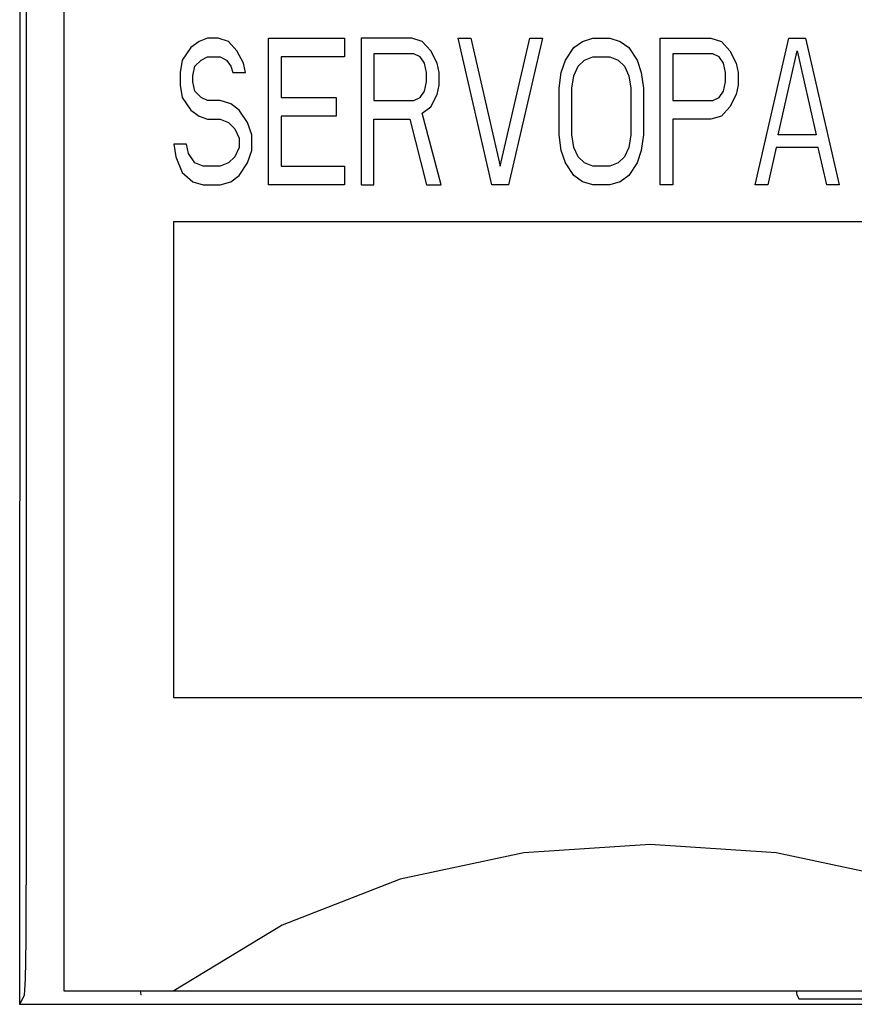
# Model space of a CAD drawing. Extents: x 159 to 2026, y 157 to 1386.
# Tile 17 of 32: x 1258 to 1270, y 995 to 1009. Entities that reach past the tile are written whole.
import ezdxf

# ---------------------------------------------------------------- set-up
doc = ezdxf.new("R2010")
doc.units = 0
doc.header["$LTSCALE"] = 115.5
doc.layers.add('ALL_CURVE', color=7, linetype='CONTINUOUS')
doc.layers.add('ALL_FEATURES', color=7, linetype='CONTINUOUS')

msp = doc.modelspace()

# ---------------------------------------------------------------- linework, layer by layer
at = {"layer": 'ALL_CURVE', "color": 4, "linetype": 'CONTINUOUS'}
for p, q in [((1260.845, 1008.457), (1260.73, 1008.372)), ((1260.96, 1008.5), (1260.845, 1008.457)), ((1261.104, 1008.5), (1260.96, 1008.5)), ((1261.248, 1008.457), (1261.104, 1008.5)), ((1261.362, 1008.33), (1261.248, 1008.457)), ((1261.794, 1006.5), (1261.794, 1008.5)), ((1261.794, 1008.5), (1262.829, 1008.5)), ((1262.829, 1008.5), (1262.829, 1008.245)), ((1263.059, 1008.5), (1263.059, 1006.5)), ((1263.749, 1008.5), (1263.059, 1008.5)), ((1263.892, 1008.457), (1263.749, 1008.5)), ((1264.008, 1008.33), (1263.892, 1008.457)), ((1264.841, 1006.5), (1264.381, 1008.5)), ((1264.381, 1008.5), (1264.554, 1008.5)), ((1264.554, 1008.5), (1264.956, 1006.755)), ((1264.956, 1006.755), (1265.359, 1008.5)), ((1265.531, 1008.5), (1265.071, 1006.5)), ((1265.359, 1008.5), (1265.531, 1008.5)), ((1265.962, 1008.372), (1266.077, 1008.457)), ((1266.077, 1008.457), (1266.221, 1008.5)), ((1266.221, 1008.5), (1266.451, 1008.5)), ((1266.451, 1008.5), (1266.595, 1008.457)), ((1266.595, 1008.457), (1266.71, 1008.372)), ((1267.141, 1006.5), (1267.141, 1008.5)), ((1267.141, 1008.5), (1267.831, 1008.5)), ((1267.831, 1008.5), (1267.975, 1008.457)), ((1267.975, 1008.457), (1268.09, 1008.33)), ((1268.435, 1006.5), (1268.895, 1008.5)), ((1268.895, 1008.5), (1269.125, 1008.5)), ((1269.125, 1008.5), (1269.585, 1006.5)), ((1260.73, 1008.372), (1260.615, 1008.202)), ((1261.449, 1008.16), (1261.362, 1008.33)), ((1264.094, 1008.16), (1264.008, 1008.33)), ((1265.848, 1008.202), (1265.962, 1008.372)), ((1266.71, 1008.372), (1266.825, 1008.202)), ((1268.09, 1008.33), (1268.176, 1008.16)), ((1268.751, 1007.181), (1269.01, 1008.33)), ((1269.01, 1008.33), (1269.269, 1007.181)), ((1260.615, 1008.202), (1260.586, 1008.032)), ((1260.787, 1008.117), (1260.874, 1008.202)), ((1260.874, 1008.202), (1260.96, 1008.245)), ((1260.96, 1008.245), (1261.133, 1008.245)), ((1261.133, 1008.245), (1261.219, 1008.202)), ((1261.219, 1008.202), (1261.276, 1008.117)), ((1261.477, 1008.032), (1261.449, 1008.16)), ((1261.966, 1008.245), (1261.966, 1007.691)), ((1262.829, 1008.245), (1261.966, 1008.245)), ((1263.231, 1008.287), (1263.231, 1007.649)), ((1263.777, 1008.287), (1263.231, 1008.287)), ((1263.864, 1008.245), (1263.777, 1008.287)), ((1263.921, 1008.16), (1263.864, 1008.245)), ((1263.95, 1008.032), (1263.921, 1008.16)), ((1264.122, 1008.032), (1264.094, 1008.16)), ((1265.79, 1008.032), (1265.848, 1008.202)), ((1266.02, 1008.117), (1266.106, 1008.202)), ((1266.106, 1008.202), (1266.221, 1008.245)), ((1266.221, 1008.245), (1266.451, 1008.245)), ((1266.451, 1008.245), (1266.566, 1008.202)), ((1266.566, 1008.202), (1266.653, 1008.117)), ((1266.825, 1008.202), (1266.882, 1008.032)), ((1267.314, 1008.287), (1267.314, 1007.649)), ((1267.86, 1008.287), (1267.314, 1008.287)), ((1267.946, 1008.245), (1267.86, 1008.287)), ((1268.004, 1008.16), (1267.946, 1008.245)), ((1268.033, 1008.032), (1268.004, 1008.16)), ((1268.176, 1008.16), (1268.205, 1008.032)), ((1260.586, 1008.032), (1260.586, 1007.862)), ((1260.759, 1007.989), (1260.787, 1008.117)), ((1261.276, 1008.117), (1261.305, 1008.032)), ((1261.305, 1008.032), (1261.477, 1008.032)), ((1263.95, 1007.904), (1263.95, 1008.032)), ((1264.122, 1007.862), (1264.122, 1008.032)), ((1265.761, 1007.819), (1265.79, 1008.032)), ((1265.962, 1007.989), (1266.02, 1008.117)), ((1266.653, 1008.117), (1266.71, 1007.989)), ((1266.882, 1008.032), (1266.911, 1007.819)), ((1268.033, 1007.904), (1268.033, 1008.032)), ((1268.205, 1008.032), (1268.205, 1007.862)), ((1260.759, 1007.904), (1260.759, 1007.989)), ((1260.787, 1007.777), (1260.759, 1007.904)), ((1263.921, 1007.777), (1263.95, 1007.904)), ((1265.934, 1007.819), (1265.962, 1007.989)), ((1266.71, 1007.989), (1266.739, 1007.819)), ((1268.004, 1007.777), (1268.033, 1007.904)), ((1260.586, 1007.862), (1260.615, 1007.691)), ((1260.874, 1007.691), (1260.787, 1007.777)), ((1263.864, 1007.691), (1263.921, 1007.777)), ((1264.094, 1007.734), (1264.122, 1007.862)), ((1265.761, 1007.181), (1265.761, 1007.819)), ((1265.934, 1007.181), (1265.934, 1007.819)), ((1266.739, 1007.819), (1266.739, 1007.181)), ((1266.911, 1007.819), (1266.911, 1007.181)), ((1267.946, 1007.691), (1268.004, 1007.777)), ((1268.205, 1007.862), (1268.176, 1007.734)), ((1260.615, 1007.691), (1260.73, 1007.521)), ((1260.96, 1007.649), (1260.874, 1007.691)), ((1261.133, 1007.649), (1260.96, 1007.649)), ((1261.276, 1007.606), (1261.133, 1007.649)), ((1261.966, 1007.691), (1262.714, 1007.691)), ((1262.714, 1007.691), (1262.714, 1007.436)), ((1263.231, 1007.649), (1263.777, 1007.649)), ((1263.777, 1007.649), (1263.864, 1007.691)), ((1264.008, 1007.564), (1264.094, 1007.734)), ((1267.314, 1007.649), (1267.86, 1007.649)), ((1267.86, 1007.649), (1267.946, 1007.691)), ((1268.176, 1007.734), (1268.09, 1007.564)), ((1260.73, 1007.521), (1260.845, 1007.436)), ((1261.391, 1007.521), (1261.276, 1007.606)), ((1261.506, 1007.351), (1261.391, 1007.521)), ((1263.892, 1007.479), (1264.008, 1007.564)), ((1268.09, 1007.564), (1267.975, 1007.436)), ((1260.845, 1007.436), (1260.96, 1007.394)), ((1260.96, 1007.394), (1261.133, 1007.394)), ((1261.133, 1007.394), (1261.248, 1007.351)), ((1261.966, 1007.436), (1261.966, 1006.755)), ((1262.714, 1007.436), (1261.966, 1007.436)), ((1263.231, 1006.5), (1263.231, 1007.394)), ((1263.231, 1007.394), (1263.72, 1007.394)), ((1263.72, 1007.394), (1263.95, 1006.5)), ((1264.151, 1006.5), (1263.892, 1007.479)), ((1267.314, 1007.394), (1267.314, 1006.5)), ((1267.831, 1007.394), (1267.314, 1007.394)), ((1267.975, 1007.436), (1267.831, 1007.394)), ((1261.248, 1007.351), (1261.334, 1007.266)), ((1261.334, 1007.266), (1261.391, 1007.138)), ((1261.564, 1007.181), (1261.506, 1007.351)), ((1261.391, 1007.138), (1261.391, 1007.011)), ((1261.564, 1006.968), (1261.564, 1007.181)), ((1265.79, 1006.968), (1265.761, 1007.181)), ((1265.962, 1007.011), (1265.934, 1007.181)), ((1266.739, 1007.181), (1266.71, 1007.011)), ((1266.911, 1007.181), (1266.882, 1006.968)), ((1269.269, 1007.181), (1268.751, 1007.181)), ((1260.5, 1007.053), (1260.529, 1006.883)), ((1260.672, 1007.053), (1260.5, 1007.053)), ((1260.701, 1006.926), (1260.672, 1007.053)), ((1261.391, 1007.011), (1261.334, 1006.883)), ((1261.506, 1006.798), (1261.564, 1006.968)), ((1265.848, 1006.798), (1265.79, 1006.968)), ((1266.02, 1006.883), (1265.962, 1007.011)), ((1266.71, 1007.011), (1266.653, 1006.883)), ((1266.882, 1006.968), (1266.825, 1006.798)), ((1268.723, 1007.011), (1268.608, 1006.5)), ((1269.297, 1007.011), (1268.723, 1007.011)), ((1269.413, 1006.5), (1269.297, 1007.011)), ((1260.529, 1006.883), (1260.615, 1006.67)), ((1260.787, 1006.798), (1260.701, 1006.926)), ((1261.334, 1006.883), (1261.248, 1006.798)), ((1266.106, 1006.798), (1266.02, 1006.883)), ((1266.653, 1006.883), (1266.566, 1006.798)), ((1260.902, 1006.755), (1260.787, 1006.798)), ((1261.133, 1006.755), (1260.902, 1006.755)), ((1261.248, 1006.798), (1261.133, 1006.755)), ((1261.391, 1006.628), (1261.506, 1006.798)), ((1261.966, 1006.755), (1262.829, 1006.755)), ((1262.829, 1006.755), (1262.829, 1006.5)), ((1265.962, 1006.628), (1265.848, 1006.798)), ((1266.221, 1006.755), (1266.106, 1006.798)), ((1266.451, 1006.755), (1266.221, 1006.755)), ((1266.566, 1006.798), (1266.451, 1006.755)), ((1266.825, 1006.798), (1266.71, 1006.628)), ((1260.615, 1006.67), (1260.759, 1006.543)), ((1261.276, 1006.543), (1261.391, 1006.628)), ((1266.077, 1006.543), (1265.962, 1006.628)), ((1266.71, 1006.628), (1266.595, 1006.543)), ((1260.759, 1006.543), (1260.902, 1006.5)), ((1260.902, 1006.5), (1261.133, 1006.5)), ((1261.133, 1006.5), (1261.276, 1006.543)), ((1262.829, 1006.5), (1261.794, 1006.5)), ((1263.059, 1006.5), (1263.231, 1006.5)), ((1263.95, 1006.5), (1264.151, 1006.5)), ((1265.071, 1006.5), (1264.841, 1006.5)), ((1266.221, 1006.5), (1266.077, 1006.543)), ((1266.451, 1006.5), (1266.221, 1006.5)), ((1266.595, 1006.543), (1266.451, 1006.5)), ((1267.314, 1006.5), (1267.141, 1006.5)), ((1268.608, 1006.5), (1268.435, 1006.5)), ((1269.585, 1006.5), (1269.413, 1006.5)), ((1260.5, 999.5), (1260.5, 1006)), ((1260.5, 1006), (1278.5, 1006)), ((1278.5, 999.5), (1260.5, 999.5))]:
    msp.add_line(p, q, dxfattribs=at)
at = {"layer": 'ALL_FEATURES', "color": 7, "linetype": 'CONTINUOUS'}
for p, q in [((1258.396, 1015.195), (1258.395, 995.318)), ((1259, 1015), (1259, 995.5)), ((1258.486, 1010.972), (1258.486, 996.949)), ((1258.461, 995.449), (1258.395, 995.318)), ((1259, 995.5), (1299, 995.5)), ((1260.04, 995.5), (1260.051, 995.449)), ((1260.052, 995.448), (1260.051, 995.449)), ((1269.005, 995.448), (1269.035, 995.388)), ((1294, 995.318), (1258.395, 995.318)), ((1287.977, 995.388), (1269.035, 995.388))]:
    msp.add_line(p, q, dxfattribs=at)
for points in [[(1273.5, 995.5), (1272.019, 996.399), (1270.411, 997.027), (1268.724, 997.387), (1267.002, 997.5), (1265.279, 997.387), (1263.591, 997.027), (1261.981, 996.399), (1260.5, 995.5)], [(1258.461, 995.449), (1258.467, 995.512), (1258.473, 995.667), (1258.479, 995.907), (1258.483, 996.214), (1258.485, 996.569), (1258.486, 996.949)], [(1260.052, 995.448), (1260.048, 995.474), (1260.047, 995.5)], [(1269.002, 995.5), (1269.003, 995.474), (1269.005, 995.448)]]:
    msp.add_lwpolyline(points, dxfattribs=at)

doc.saveas('drawing.dxf')
